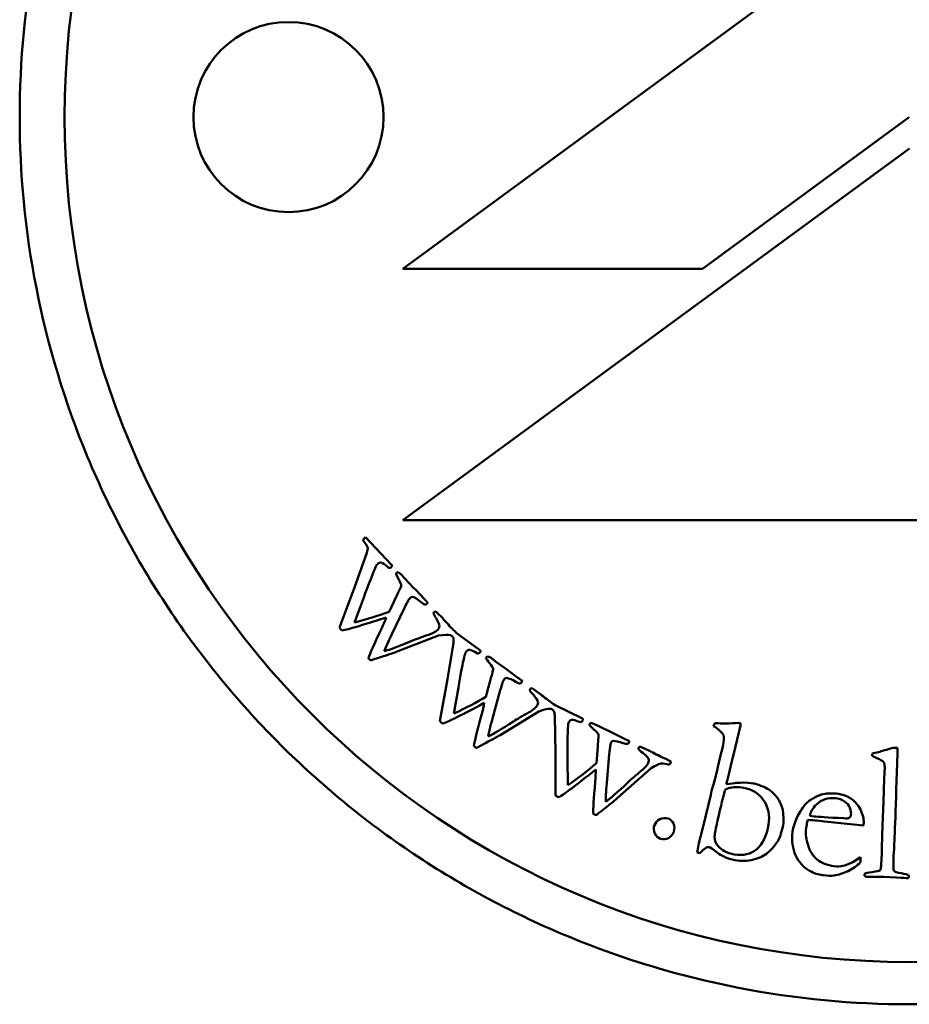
# Model space of a CAD drawing. Header units: millimetres. Extents: x 735 to 5438, y 1434 to 3246.
# Tile 3 of 9: x 3115 to 3136, y 1653 to 1676. Entities that reach past the tile are written whole.
import ezdxf

# ---------------------------------------------------------------- set-up
doc = ezdxf.new("R2010")
doc.units = ezdxf.units.MM
doc.layers.add('Visibile (ISO)', color=7, linetype='Continuous', lineweight=50)

msp = doc.modelspace()

# ---------------------------------------------------------------- linework, layer by layer
at = {"layer": 'Visibile (ISO)'}
for p, q in [((3135.903, 1679.226), (3123.903, 1670.426)), ((3131, 1670.426), (3135.898, 1674.018)), ((3135.903, 1673.274), (3123.903, 1664.474)), ((3123.903, 1670.426), (3131, 1670.426)), ((3123.903, 1664.474), (3147.904, 1664.474)), ((3123.632, 1663.43), (3123.023, 1664.074)), ((3123.055, 1663.706), (3122.764, 1662.88)), ((3123.756, 1663.229), (3123.746, 1663.216)), ((3123.955, 1663.095), (3123.865, 1663.193)), ((3124.153, 1662.886), (3123.955, 1663.095)), ((3122.764, 1662.88), (3122.405, 1661.936)), ((3124.214, 1662.826), (3124.153, 1662.886)), ((3122.764, 1662.059), (3122.979, 1662.644)), ((3123.751, 1662.665), (3123.582, 1662.311)), ((3124.407, 1662.616), (3124.214, 1662.826)), ((3123.644, 1661.778), (3123.945, 1662.405)), ((3124.444, 1662.471), (3124.501, 1662.518)), ((3124.476, 1662.548), (3124.449, 1662.576)), ((3124.719, 1662.288), (3124.696, 1662.313)), ((3124.85, 1662.155), (3124.719, 1662.288)), ((3123.75, 1661.359), (3124.753, 1661.744)), ((3125.171, 1661.813), (3125.159, 1661.825)), ((3125.723, 1661.408), (3125.171, 1661.813)), ((3125.105, 1661.576), (3124.967, 1660.712)), ((3125.88, 1661.232), (3125.873, 1661.218)), ((3126.1, 1661.136), (3125.994, 1661.216)), ((3126.333, 1660.966), (3126.1, 1661.136)), ((3126.403, 1660.918), (3126.333, 1660.966)), ((3126.631, 1660.745), (3126.403, 1660.918)), ((3124.967, 1660.712), (3124.782, 1659.718)), ((3125.114, 1659.904), (3125.22, 1660.517)), ((3125.976, 1660.676), (3125.874, 1660.298)), ((3126.71, 1660.69), (3126.679, 1660.713)), ((3126.693, 1660.61), (3126.74, 1660.665)), ((3126.996, 1660.479), (3126.969, 1660.499)), ((3126.03, 1659.785), (3126.214, 1660.455)), ((3127.149, 1660.37), (3126.996, 1660.479)), ((3127.526, 1660.092), (3127.512, 1660.102)), ((3128.141, 1659.792), (3127.526, 1660.092)), ((3126.209, 1659.391), (3127.127, 1659.949)), ((3127.504, 1659.847), (3127.522, 1658.972)), ((3128.328, 1659.647), (3128.323, 1659.632)), ((3128.561, 1659.592), (3128.443, 1659.652)), ((3128.82, 1659.466), (3128.561, 1659.592)), ((3131.263, 1659.615), (3131.261, 1659.605)), ((3131.742, 1658.952), (3131.903, 1659.618)), ((3128.898, 1659.431), (3128.82, 1659.466)), ((3129.153, 1659.302), (3128.898, 1659.431)), ((3128.521, 1659.117), (3128.488, 1658.727)), ((3129.241, 1659.263), (3129.206, 1659.28)), ((3129.239, 1659.18), (3129.275, 1659.243)), ((3129.56, 1659.105), (3129.53, 1659.12)), ((3129.73, 1659.026), (3129.56, 1659.105)), ((3127.522, 1658.972), (3127.518, 1657.961)), ((3128.734, 1658.25), (3128.794, 1658.942)), ((3131.43, 1658.909), (3131.398, 1658.775)), ((3131.688, 1658.738), (3131.742, 1658.952)), ((3135.02, 1658.949), (3135.019, 1658.898)), ((3135.62, 1659.087), (3135.511, 1659.091)), ((3135.616, 1658.96), (3135.62, 1659.087)), ((3127.811, 1658.203), (3127.806, 1658.826)), ((3130.238, 1658.777), (3130.135, 1658.827)), ((3131.633, 1658.5), (3131.688, 1658.738)), ((3128.98, 1657.894), (3129.784, 1658.607)), ((3131.331, 1658.5), (3131.284, 1658.303)), ((3131.353, 1658.58), (3131.331, 1658.5)), ((3131.582, 1658.309), (3131.633, 1658.5)), ((3135.315, 1658.629), (3135.301, 1658.359)), ((3131.284, 1658.303), (3131.218, 1658.073)), ((3131.77, 1658.256), (3131.568, 1658.229)), ((3135.301, 1658.359), (3135.287, 1657.808)), ((3131.2, 1657.979), (3131.077, 1657.49)), ((3131.218, 1658.073), (3131.2, 1657.979)), ((3135.287, 1657.808), (3135.263, 1657.261)), ((3131.077, 1657.49), (3131.039, 1657.32)), ((3133.648, 1657.466), (3133.542, 1657.478)), ((3131.039, 1657.32), (3130.953, 1656.986)), ((3133.45, 1657.136), (3133.465, 1657.246)), ((3133.465, 1657.246), (3133.468, 1657.269)), ((3133.468, 1657.269), (3133.468, 1657.293)), ((3133.717, 1657.366), (3133.89, 1657.346)), ((3133.89, 1657.346), (3134.812, 1657.248)), ((3134.812, 1657.248), (3134.816, 1657.279)), ((3135.263, 1657.261), (3135.25, 1656.729)), ((3130.874, 1656.615), (3130.939, 1656.596)), ((3134.741, 1656.5), (3134.558, 1656.385)), ((3134.744, 1656.408), (3134.741, 1656.5)), ((3134.906, 1656.032), (3135.294, 1656.039)), ((3135.294, 1656.039), (3135.595, 1656.019))]:
    msp.add_line(p, q, dxfattribs=at)
for centre, radius in [((3135.898, 1674.018), 20), ((3121.198, 1674.018), 2.25)]:
    msp.add_circle(centre, radius, dxfattribs=at)
msp.add_arc((3134.488, 1656.438), 0.257, 345.2569, 353.3762, dxfattribs=at)
for points, knots in [([(3156.962, 1674.018), (3156.962, 1672.697), (3156.835, 1671.331), (3156.3, 1668.615), (3155.893, 1667.265), (3154.815, 1664.675), (3154.144, 1663.434), (3152.594, 1661.14), (3151.715, 1660.087), (3149.843, 1658.224), (3148.786, 1657.351), (3146.487, 1655.812), (3145.243, 1655.146), (3142.651, 1654.077), (3141.3, 1653.674), (3138.583, 1653.144), (3137.218, 1653.018), (3134.578, 1653.018), (3133.213, 1653.144), (3130.496, 1653.674), (3129.145, 1654.077), (3126.553, 1655.146), (3125.309, 1655.812), (3123.01, 1657.351), (3121.953, 1658.224), (3120.081, 1660.087), (3119.202, 1661.14), (3117.652, 1663.434), (3116.981, 1664.675), (3115.903, 1667.265), (3115.496, 1668.615), (3114.961, 1671.331), (3114.834, 1672.697), (3114.834, 1675.339), (3114.961, 1676.705), (3115.496, 1679.421), (3115.903, 1680.772), (3116.981, 1683.361), (3117.652, 1684.602), (3119.202, 1686.896), (3120.081, 1687.949), (3121.953, 1689.812), (3123.01, 1690.686), (3125.309, 1692.224), (3126.553, 1692.89), (3129.145, 1693.959), (3130.496, 1694.363), (3133.213, 1694.892), (3134.578, 1695.018), (3137.218, 1695.018), (3138.583, 1694.892), (3141.3, 1694.363), (3142.651, 1693.959), (3145.243, 1692.89), (3146.487, 1692.224), (3148.786, 1690.686), (3149.843, 1689.812), (3151.715, 1687.949), (3152.594, 1686.896), (3154.144, 1684.602), (3154.815, 1683.361), (3155.893, 1680.772), (3156.3, 1679.421), (3156.835, 1676.705), (3156.962, 1675.339), (3156.962, 1674.018)], [0, 0, 0, 0, 0.396265, 0.396265, 0.79253, 0.79253, 1.188794, 1.188794, 1.585059, 1.585059, 1.981049, 1.981049, 2.377039, 2.377039, 2.773029, 2.773029, 3.169019, 3.169019, 3.565009, 3.565009, 3.960999, 3.960999, 4.356989, 4.356989, 4.752979, 4.752979, 5.149244, 5.149244, 5.545509, 5.545509, 5.941774, 5.941774, 6.338039, 6.338039, 6.734303, 6.734303, 7.130568, 7.130568, 7.526833, 7.526833, 7.923098, 7.923098, 8.319088, 8.319088, 8.715078, 8.715078, 9.111068, 9.111068, 9.507058, 9.507058, 9.903048, 9.903048, 10.299038, 10.299038, 10.695028, 10.695028, 11.091018, 11.091018, 11.487283, 11.487283, 11.883548, 11.883548, 12.279812, 12.279812, 12.676077, 12.676077, 12.676077, 12.676077]), ([(3123.315, 1663.447), (3123.339, 1663.47), (3123.366, 1663.479), (3123.43, 1663.467), (3123.486, 1663.427), (3123.566, 1663.353)], [-0.06735249, -0.06735249, -0.06735249, -0.06735249, -0.03367624, -0.03367624, 0, 0, 0, 0]), ([(3123.636, 1663.373), (3123.645, 1663.382), (3123.65, 1663.39), (3123.65, 1663.407), (3123.644, 1663.418), (3123.632, 1663.43)], [-0.004223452, -0.004223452, -0.004223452, -0.004223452, -0.002111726, -0.002111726, 0, 0, 0, 0]), ([(3123.746, 1663.216), (3123.748, 1663.197), (3123.769, 1663.149), (3123.847, 1662.999), (3123.867, 1662.953), (3123.869, 1662.919), (3123.853, 1662.878), (3123.789, 1662.75), (3123.765, 1662.7), (3123.751, 1662.665)], [-0.1623329, -0.1623329, -0.1623329, -0.1623329, -0.1217497, -0.1217497, -0.0811665, -0.0811665, -0.0405832, -0.0405832, 0, 0, 0, 0]), ([(3124.695, 1662.155), (3124.745, 1662.07), (3124.77, 1662.01), (3124.772, 1661.938), (3124.759, 1661.907), (3124.733, 1661.882)], [-0.0184903, -0.0184903, -0.0184903, -0.0184903, -0.00924515, -0.00924515, 0, 0, 0, 0]), ([(3125.045, 1661.938), (3125.004, 1661.981), (3124.963, 1662.026), (3124.88, 1662.121), (3124.856, 1662.148), (3124.85, 1662.155)], [-0.0257309, -0.0257309, -0.0257309, -0.0257309, -0.01286545, -0.01286545, 0, 0, 0, 0]), ([(3124.753, 1661.744), (3124.886, 1661.767), (3124.977, 1661.772), (3125.039, 1661.755), (3125.053, 1661.75), (3125.068, 1661.743)], [-0.0366355, -0.0366355, -0.0366355, -0.0366355, -0.00805952, -0.00805952, 0, 0, 0, 0]), ([(3123.115, 1661.182), (3123.125, 1661.171), (3123.136, 1661.166), (3123.16, 1661.163), (3123.179, 1661.167), (3123.23, 1661.186), (3123.263, 1661.198), (3123.305, 1661.212)], [-0.100804, -0.100804, -0.100804, -0.100804, -0.0672027, -0.0672027, -0.0336013, -0.0336013, 0, 0, 0, 0]), ([(3125.407, 1661.368), (3125.427, 1661.395), (3125.452, 1661.408), (3125.517, 1661.408), (3125.579, 1661.379), (3125.671, 1661.32)], [-0.06735249, -0.06735249, -0.06735249, -0.06735249, -0.03367624, -0.03367624, 0, 0, 0, 0]), ([(3125.737, 1661.353), (3125.744, 1661.362), (3125.747, 1661.372), (3125.744, 1661.388), (3125.737, 1661.398), (3125.723, 1661.408)], [-0.004223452, -0.004223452, -0.004223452, -0.004223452, -0.002111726, -0.002111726, 0, 0, 0, 0]), ([(3125.873, 1661.218), (3125.879, 1661.199), (3125.907, 1661.156), (3126.011, 1661.022), (3126.039, 1660.98), (3126.047, 1660.947), (3126.039, 1660.904), (3125.998, 1660.766), (3125.984, 1660.713), (3125.976, 1660.676)], [-0.1623329, -0.1623329, -0.1623329, -0.1623329, -0.1217497, -0.1217497, -0.0811665, -0.0811665, -0.0405832, -0.0405832, 0, 0, 0, 0]), ([(3126.997, 1660.343), (3127.061, 1660.269), (3127.096, 1660.214), (3127.111, 1660.143), (3127.104, 1660.111), (3127.082, 1660.081)], [-0.0184903, -0.0184903, -0.0184903, -0.0184903, -0.00924515, -0.00924515, 0, 0, 0, 0]), ([(3127.379, 1660.193), (3127.332, 1660.227), (3127.283, 1660.264), (3127.184, 1660.343), (3127.156, 1660.365), (3127.149, 1660.37)], [-0.0257309, -0.0257309, -0.0257309, -0.0257309, -0.01286545, -0.01286545, 0, 0, 0, 0]), ([(3127.127, 1659.949), (3127.254, 1659.996), (3127.342, 1660.017), (3127.407, 1660.011), (3127.421, 1660.009), (3127.437, 1660.005)], [-0.0366355, -0.0366355, -0.0366355, -0.0366355, -0.00805952, -0.00805952, 0, 0, 0, 0]), ([(3127.838, 1659.696), (3127.852, 1659.726), (3127.875, 1659.744), (3127.939, 1659.755), (3128.005, 1659.738), (3128.106, 1659.696)], [-0.06735249, -0.06735249, -0.06735249, -0.06735249, -0.03367624, -0.03367624, 0, 0, 0, 0]), ([(3128.165, 1659.74), (3128.17, 1659.751), (3128.171, 1659.76), (3128.166, 1659.777), (3128.157, 1659.784), (3128.141, 1659.792)], [-0.004223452, -0.004223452, -0.004223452, -0.004223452, -0.002111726, -0.002111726, 0, 0, 0, 0]), ([(3128.323, 1659.632), (3128.332, 1659.614), (3128.368, 1659.577), (3128.494, 1659.464), (3128.529, 1659.428), (3128.542, 1659.396), (3128.542, 1659.353), (3128.527, 1659.21), (3128.523, 1659.155), (3128.521, 1659.117)], [-0.1623329, -0.1623329, -0.1623329, -0.1623329, -0.1217497, -0.1217497, -0.0811665, -0.0811665, -0.0405832, -0.0405832, 0, 0, 0, 0]), ([(3125.616, 1659.103), (3125.627, 1659.095), (3125.639, 1659.091), (3125.664, 1659.093), (3125.681, 1659.1), (3125.728, 1659.128), (3125.759, 1659.146), (3125.798, 1659.167)], [-0.100804, -0.100804, -0.100804, -0.100804, -0.0672027, -0.0672027, -0.0336013, -0.0336013, 0, 0, 0, 0]), ([(3129.585, 1658.972), (3129.661, 1658.91), (3129.706, 1658.863), (3129.733, 1658.796), (3129.732, 1658.762), (3129.716, 1658.73)], [-0.0184903, -0.0184903, -0.0184903, -0.0184903, -0.00924515, -0.00924515, 0, 0, 0, 0]), ([(3129.988, 1658.892), (3129.935, 1658.918), (3129.881, 1658.946), (3129.769, 1659.006), (3129.737, 1659.022), (3129.73, 1659.026)], [-0.0257309, -0.0257309, -0.0257309, -0.0257309, -0.01286545, -0.01286545, 0, 0, 0, 0]), ([(3129.784, 1658.607), (3129.9, 1658.676), (3129.983, 1658.713), (3130.084, 1658.722), (3130.144, 1658.712), (3130.215, 1658.687)], [-0.03009164, -0.03009164, -0.03009164, -0.03009164, -0.01504582, -0.01504582, 0, 0, 0, 0]), ([(3130.247, 1658.735), (3130.251, 1658.745), (3130.253, 1658.752), (3130.251, 1658.763), (3130.246, 1658.77), (3130.238, 1658.777)], [-0.008981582, -0.008981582, -0.008981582, -0.008981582, -0.004490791, -0.004490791, 0, 0, 0, 0]), ([(3135.188, 1658.82), (3135.243, 1658.794), (3135.278, 1658.769), (3135.309, 1658.721), (3135.316, 1658.682), (3135.315, 1658.629)], [-0.04895049, -0.04895049, -0.04895049, -0.04895049, -0.02447524, -0.02447524, 0, 0, 0, 0]), ([(3131.414, 1657.612), (3131.485, 1657.908), (3131.527, 1658.068), (3131.553, 1658.113), (3131.592, 1658.131), (3131.657, 1658.144)], [-0.08958665, -0.08958665, -0.08958665, -0.08958665, -0.04479332, -0.04479332, 0, 0, 0, 0]), ([(3132.035, 1658.128), (3132.232, 1658.08), (3132.381, 1657.968), (3132.581, 1657.615), (3132.603, 1657.411), (3132.547, 1657.179)], [-0.1512564, -0.1512564, -0.1512564, -0.1512564, -0.0756282, -0.0756282, 0, 0, 0, 0]), ([(3132.9, 1657.612), (3132.885, 1657.698), (3132.85, 1657.784), (3132.74, 1657.958), (3132.679, 1658.026), (3132.613, 1658.074)], [-0.04424068, -0.04424068, -0.04424068, -0.04424068, -0.02212034, -0.02212034, 0, 0, 0, 0]), ([(3134.147, 1657.897), (3134.231, 1657.887), (3134.303, 1657.862), (3134.423, 1657.782), (3134.465, 1657.73), (3134.513, 1657.603), (3134.522, 1657.547), (3134.517, 1657.499)], [-0.03888534, -0.03888534, -0.03888534, -0.03888534, -0.02592356, -0.02592356, -0.01296178, -0.01296178, 0, 0, 0, 0]), ([(3134.816, 1657.279), (3134.826, 1657.37), (3134.808, 1657.473), (3134.712, 1657.704), (3134.631, 1657.803), (3134.517, 1657.886)], [-0.09692231, -0.09692231, -0.09692231, -0.09692231, -0.04846115, -0.04846115, 0, 0, 0, 0]), ([(3128.448, 1657.505), (3128.461, 1657.499), (3128.473, 1657.498), (3128.497, 1657.503), (3128.513, 1657.514), (3128.554, 1657.55), (3128.581, 1657.573), (3128.615, 1657.6)], [-0.100804, -0.100804, -0.100804, -0.100804, -0.0672027, -0.0672027, -0.0336013, -0.0336013, 0, 0, 0, 0]), ([(3133.379, 1657.675), (3133.298, 1657.564), (3133.239, 1657.457), (3133.165, 1657.253), (3133.143, 1657.168), (3133.135, 1657.101)], [-0.1276071, -0.1276071, -0.1276071, -0.1276071, -0.0638036, -0.0638036, 0, 0, 0, 0]), ([(3129.864, 1657.256), (3129.842, 1657.191), (3129.845, 1657.127), (3129.902, 1657.001), (3129.947, 1656.958), (3130.01, 1656.937)], [-0.03255729, -0.03255729, -0.03255729, -0.03255729, -0.01627864, -0.01627864, 0, 0, 0, 0]), ([(3130.183, 1657.416), (3130.121, 1657.437), (3130.058, 1657.432), (3129.929, 1657.368), (3129.886, 1657.32), (3129.864, 1657.256)], [-0.03189277, -0.03189277, -0.03189277, -0.03189277, -0.01594639, -0.01594639, 0, 0, 0, 0]), ([(3130.319, 1657.102), (3130.343, 1657.171), (3130.341, 1657.235), (3130.287, 1657.355), (3130.244, 1657.395), (3130.183, 1657.416)], [-0.03442461, -0.03442461, -0.03442461, -0.03442461, -0.0172123, -0.0172123, 0, 0, 0, 0]), ([(3130.01, 1656.937), (3130.072, 1656.916), (3130.133, 1656.921), (3130.254, 1656.983), (3130.296, 1657.033), (3130.319, 1657.102)], [-0.03934134, -0.03934134, -0.03934134, -0.03934134, -0.01967067, -0.01967067, 0, 0, 0, 0]), ([(3132.547, 1657.179), (3132.486, 1656.926), (3132.381, 1656.75), (3132.082, 1656.552), (3131.893, 1656.529), (3131.666, 1656.584)], [-0.1218962, -0.1218962, -0.1218962, -0.1218962, -0.0609481, -0.0609481, 0, 0, 0, 0]), ([(3133.135, 1657.101), (3133.11, 1656.89), (3133.134, 1656.704), (3133.279, 1656.386), (3133.389, 1656.264), (3133.538, 1656.179)], [-0.07035639, -0.07035639, -0.07035639, -0.07035639, -0.03517819, -0.03517819, 0, 0, 0, 0]), ([(3134.113, 1656.285), (3133.95, 1656.309), (3133.818, 1656.363), (3133.616, 1656.529), (3133.543, 1656.641), (3133.456, 1656.925), (3133.439, 1657.043), (3133.45, 1657.136)], [-0.1066699, -0.1066699, -0.1066699, -0.1066699, -0.0711133, -0.0711133, -0.0355566, -0.0355566, 0, 0, 0, 0]), ([(3131.714, 1656.442), (3131.863, 1656.406), (3132.01, 1656.403), (3132.302, 1656.463), (3132.422, 1656.512), (3132.61, 1656.65), (3132.701, 1656.753), (3132.79, 1656.89)], [-0.08048871, -0.08048871, -0.08048871, -0.08048871, -0.05365914, -0.05365914, -0.02682957, -0.02682957, 0, 0, 0, 0]), ([(3131.161, 1656.738), (3131.176, 1656.734), (3131.238, 1656.692), (3131.455, 1656.531), (3131.578, 1656.474), (3131.714, 1656.442)], [-0.05073493, -0.05073493, -0.05073493, -0.05073493, -0.02536747, -0.02536747, 0, 0, 0, 0]), ([(3134.111, 1656.066), (3134.223, 1656.084), (3134.335, 1656.12), (3134.562, 1656.226), (3134.658, 1656.293), (3134.737, 1656.373)], [-0.128634, -0.128634, -0.128634, -0.128634, -0.064317, -0.064317, -0.0000002, -0.0000002, -0.0000002, -0.0000002]), ([(3134.558, 1656.385), (3134.457, 1656.334), (3134.379, 1656.304), (3134.272, 1656.283), (3134.201, 1656.28), (3134.113, 1656.285)], [-0.1198746, -0.1198746, -0.1198746, -0.1198746, -0.0599373, -0.0599373, 0, 0, 0, 0]), ([(3135.225, 1656.262), (3135.22, 1656.222), (3135.211, 1656.197), (3135.181, 1656.175), (3135.123, 1656.162), (3134.921, 1656.134), (3134.865, 1656.123), (3134.844, 1656.11), (3134.838, 1656.098), (3134.838, 1656.081)], [-0.3597269, -0.3597269, -0.3597269, -0.3597269, -0.2697952, -0.2697952, -0.1798634, -0.1798634, -0.0899317, -0.0899317, 0, 0, 0, 0]), ([(3135.869, 1656.081), (3135.852, 1656.092), (3135.797, 1656.104), (3135.609, 1656.133), (3135.553, 1656.154), (3135.535, 1656.182)], [-0.02356078, -0.02356078, -0.02356078, -0.02356078, -0.01178039, -0.01178039, 0, 0, 0, 0]), ([(3135.836, 1656.004), (3135.855, 1656.003), (3135.868, 1656.006), (3135.882, 1656.02), (3135.886, 1656.032), (3135.887, 1656.049)], [-0.007152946, -0.007152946, -0.007152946, -0.007152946, -0.003576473, -0.003576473, 0, 0, 0, 0])]:
    msp.add_open_spline(points, degree=3, knots=knots, dxfattribs=at)
for points in [[(3122.997, 1664.052), (3122.987, 1664.043), (3122.975, 1664.03), (3122.959, 1664.013)], [(3122.959, 1664.013), (3122.97, 1663.997), (3122.987, 1663.973), (3123.009, 1663.942)], [(3123.023, 1664.074), (3123.011, 1664.064), (3123.002, 1664.057), (3122.997, 1664.052)], [(3123.009, 1663.942), (3123.046, 1663.886), (3123.067, 1663.843), (3123.074, 1663.813)], [(3123.074, 1663.813), (3123.076, 1663.794), (3123.069, 1663.758), (3123.055, 1663.706)], [(3123.213, 1663.253), (3123.252, 1663.345), (3123.276, 1663.399), (3123.286, 1663.413)], [(3123.286, 1663.413), (3123.294, 1663.425), (3123.303, 1663.437), (3123.315, 1663.447)], [(3123.566, 1663.353), (3123.591, 1663.346), (3123.615, 1663.353), (3123.636, 1663.373)], [(3122.979, 1662.644), (3123.084, 1662.928), (3123.162, 1663.131), (3123.213, 1663.253)], [(3123.795, 1663.248), (3123.776, 1663.242), (3123.763, 1663.236), (3123.756, 1663.229)], [(3123.865, 1663.193), (3123.851, 1663.208), (3123.827, 1663.226), (3123.795, 1663.248)], [(3124.014, 1662.539), (3124.037, 1662.587), (3124.062, 1662.624), (3124.087, 1662.647)], [(3124.087, 1662.647), (3124.097, 1662.657), (3124.115, 1662.662), (3124.14, 1662.663)], [(3124.14, 1662.663), (3124.197, 1662.643), (3124.265, 1662.6), (3124.343, 1662.533)], [(3124.449, 1662.576), (3124.437, 1662.586), (3124.423, 1662.599), (3124.407, 1662.616)], [(3123.945, 1662.405), (3123.985, 1662.478), (3124.008, 1662.523), (3124.014, 1662.539)], [(3124.343, 1662.533), (3124.385, 1662.499), (3124.419, 1662.478), (3124.444, 1662.471)], [(3124.501, 1662.518), (3124.49, 1662.531), (3124.482, 1662.541), (3124.476, 1662.548)], [(3122.471, 1661.866), (3122.612, 1661.891), (3122.96, 1661.994), (3123.515, 1662.175)], [(3123.582, 1662.311), (3123.345, 1662.219), (3123.072, 1662.135), (3122.764, 1662.059)], [(3123.515, 1662.175), (3123.487, 1662.098), (3123.449, 1662.01), (3123.402, 1661.909)], [(3124.646, 1662.301), (3124.64, 1662.295), (3124.634, 1662.285), (3124.63, 1662.272)], [(3124.63, 1662.272), (3124.643, 1662.244), (3124.665, 1662.204), (3124.695, 1662.155)], [(3124.696, 1662.313), (3124.671, 1662.313), (3124.655, 1662.309), (3124.646, 1662.301)], [(3122.405, 1661.936), (3122.416, 1661.918), (3122.426, 1661.906), (3122.433, 1661.898)], [(3122.433, 1661.898), (3122.44, 1661.891), (3122.453, 1661.88), (3122.471, 1661.866)], [(3123.402, 1661.909), (3123.227, 1661.54), (3123.124, 1661.311), (3123.092, 1661.221)], [(3125.159, 1661.825), (3125.115, 1661.867), (3125.077, 1661.905), (3125.045, 1661.938)], [(3123.467, 1661.377), (3123.495, 1661.458), (3123.554, 1661.592), (3123.644, 1661.778)], [(3124.511, 1661.764), (3124.356, 1661.712), (3124.224, 1661.663), (3124.116, 1661.618)], [(3124.733, 1661.882), (3124.684, 1661.835), (3124.61, 1661.796), (3124.511, 1661.764)], [(3125.068, 1661.743), (3125.086, 1661.721), (3125.098, 1661.701), (3125.105, 1661.685)], [(3125.105, 1661.685), (3125.11, 1661.666), (3125.111, 1661.63), (3125.105, 1661.576)], [(3124.116, 1661.618), (3123.813, 1661.492), (3123.597, 1661.411), (3123.467, 1661.377)], [(3123.092, 1661.221), (3123.099, 1661.203), (3123.107, 1661.19), (3123.115, 1661.182)], [(3123.305, 1661.212), (3123.509, 1661.274), (3123.657, 1661.323), (3123.75, 1661.359)], [(3125.341, 1661.159), (3125.363, 1661.256), (3125.378, 1661.313), (3125.385, 1661.329)], [(3125.385, 1661.329), (3125.391, 1661.343), (3125.398, 1661.355), (3125.407, 1661.368)], [(3125.671, 1661.32), (3125.698, 1661.318), (3125.72, 1661.329), (3125.737, 1661.353)], [(3125.915, 1661.258), (3125.898, 1661.249), (3125.886, 1661.24), (3125.88, 1661.232)], [(3125.994, 1661.216), (3125.977, 1661.228), (3125.951, 1661.242), (3125.915, 1661.258)], [(3125.22, 1660.517), (3125.273, 1660.815), (3125.313, 1661.029), (3125.341, 1661.159)], [(3126.31, 1660.719), (3126.318, 1660.73), (3126.335, 1660.738), (3126.36, 1660.744)], [(3126.36, 1660.744), (3126.42, 1660.734), (3126.494, 1660.704), (3126.582, 1660.652)], [(3126.679, 1660.713), (3126.665, 1660.721), (3126.649, 1660.732), (3126.631, 1660.745)], [(3126.214, 1660.455), (3126.24, 1660.535), (3126.254, 1660.583), (3126.258, 1660.599)], [(3126.258, 1660.599), (3126.272, 1660.651), (3126.289, 1660.691), (3126.31, 1660.719)], [(3126.582, 1660.652), (3126.63, 1660.626), (3126.667, 1660.612), (3126.693, 1660.61)], [(3126.74, 1660.665), (3126.727, 1660.677), (3126.717, 1660.685), (3126.71, 1660.69)], [(3126.969, 1660.499), (3126.945, 1660.495), (3126.929, 1660.488), (3126.922, 1660.478)], [(3125.874, 1660.298), (3125.657, 1660.165), (3125.403, 1660.033), (3125.114, 1659.904)], [(3126.922, 1660.478), (3126.917, 1660.471), (3126.913, 1660.461), (3126.912, 1660.447)], [(3126.912, 1660.447), (3126.93, 1660.421), (3126.958, 1660.386), (3126.997, 1660.343)], [(3124.86, 1659.662), (3124.994, 1659.711), (3125.318, 1659.874), (3125.832, 1660.152)], [(3125.832, 1660.152), (3125.818, 1660.071), (3125.797, 1659.978), (3125.768, 1659.87)], [(3127.082, 1660.081), (3127.043, 1660.027), (3126.977, 1659.975), (3126.885, 1659.926)], [(3127.512, 1660.102), (3127.461, 1660.135), (3127.417, 1660.165), (3127.379, 1660.193)], [(3125.768, 1659.87), (3125.662, 1659.476), (3125.602, 1659.232), (3125.587, 1659.137)], [(3126.885, 1659.926), (3126.742, 1659.846), (3126.621, 1659.775), (3126.523, 1659.711)], [(3127.437, 1660.005), (3127.459, 1659.986), (3127.474, 1659.969), (3127.484, 1659.954)], [(3127.484, 1659.954), (3127.492, 1659.937), (3127.499, 1659.901), (3127.504, 1659.847)], [(3124.782, 1659.718), (3124.797, 1659.703), (3124.808, 1659.693), (3124.817, 1659.686)], [(3124.817, 1659.686), (3124.825, 1659.68), (3124.839, 1659.672), (3124.86, 1659.662)], [(3125.928, 1659.358), (3125.94, 1659.443), (3125.975, 1659.585), (3126.03, 1659.785)], [(3126.523, 1659.711), (3126.247, 1659.533), (3126.049, 1659.415), (3125.928, 1659.358)], [(3127.81, 1659.479), (3127.815, 1659.579), (3127.819, 1659.637), (3127.823, 1659.654)], [(3127.823, 1659.654), (3127.826, 1659.668), (3127.831, 1659.682), (3127.838, 1659.696)], [(3128.106, 1659.696), (3128.133, 1659.699), (3128.152, 1659.714), (3128.165, 1659.74)], [(3128.357, 1659.679), (3128.342, 1659.667), (3128.332, 1659.656), (3128.328, 1659.647)], [(3128.443, 1659.652), (3128.424, 1659.661), (3128.395, 1659.67), (3128.357, 1659.679)], [(3131.261, 1659.605), (3131.394, 1659.523), (3131.475, 1659.444), (3131.504, 1659.37)], [(3131.296, 1659.674), (3131.278, 1659.65), (3131.267, 1659.63), (3131.263, 1659.615)], [(3131.853, 1659.678), (3131.654, 1659.664), (3131.468, 1659.662), (3131.296, 1659.674)], [(3131.902, 1659.669), (3131.88, 1659.675), (3131.864, 1659.678), (3131.853, 1659.678)], [(3131.903, 1659.618), (3131.905, 1659.627), (3131.905, 1659.644), (3131.902, 1659.669)], [(3125.798, 1659.167), (3125.987, 1659.264), (3126.124, 1659.339), (3126.209, 1659.391)], [(3127.806, 1658.826), (3127.805, 1659.129), (3127.806, 1659.346), (3127.81, 1659.479)], [(3131.504, 1659.37), (3131.521, 1659.323), (3131.496, 1659.169), (3131.43, 1658.909)], [(3125.587, 1659.137), (3125.596, 1659.122), (3125.606, 1659.11), (3125.616, 1659.103)], [(3128.812, 1659.092), (3128.817, 1659.146), (3128.827, 1659.188), (3128.842, 1659.219)], [(3128.842, 1659.219), (3128.848, 1659.232), (3128.863, 1659.243), (3128.887, 1659.252)], [(3128.887, 1659.252), (3128.947, 1659.254), (3129.026, 1659.237), (3129.122, 1659.202)], [(3129.122, 1659.202), (3129.173, 1659.185), (3129.212, 1659.177), (3129.239, 1659.18)], [(3129.206, 1659.28), (3129.191, 1659.285), (3129.174, 1659.292), (3129.153, 1659.302)], [(3129.275, 1659.243), (3129.26, 1659.252), (3129.249, 1659.259), (3129.241, 1659.263)], [(3129.53, 1659.12), (3129.507, 1659.112), (3129.492, 1659.102), (3129.487, 1659.092)], [(3128.794, 1658.942), (3128.806, 1659.025), (3128.812, 1659.075), (3128.812, 1659.092)], [(3129.487, 1659.092), (3129.483, 1659.084), (3129.482, 1659.073), (3129.483, 1659.059)], [(3129.483, 1659.059), (3129.505, 1659.037), (3129.539, 1659.008), (3129.585, 1658.972)], [(3130.135, 1658.827), (3130.079, 1658.85), (3130.03, 1658.872), (3129.988, 1658.892)], [(3135.019, 1658.898), (3135.05, 1658.881), (3135.106, 1658.855), (3135.188, 1658.82)], [(3135.165, 1658.989), (3135.112, 1658.975), (3135.064, 1658.962), (3135.02, 1658.949)], [(3135.511, 1659.091), (3135.359, 1659.045), (3135.243, 1659.011), (3135.165, 1658.989)], [(3135.537, 1656.699), (3135.551, 1656.943), (3135.578, 1657.697), (3135.616, 1658.96)], [(3128.488, 1658.727), (3128.298, 1658.557), (3128.073, 1658.382), (3127.811, 1658.203)], [(3129.716, 1658.73), (3129.687, 1658.669), (3129.631, 1658.606), (3129.55, 1658.542)], [(3130.215, 1658.687), (3130.229, 1658.704), (3130.239, 1658.72), (3130.247, 1658.735)], [(3131.398, 1658.775), (3131.372, 1658.662), (3131.358, 1658.597), (3131.353, 1658.58)], [(3127.604, 1657.919), (3127.728, 1657.992), (3128.017, 1658.211), (3128.473, 1658.575)], [(3128.473, 1658.575), (3128.474, 1658.494), (3128.47, 1658.398), (3128.46, 1658.287)], [(3129.55, 1658.542), (3129.423, 1658.438), (3129.317, 1658.346), (3129.232, 1658.266)], [(3128.46, 1658.287), (3128.427, 1657.88), (3128.411, 1657.629), (3128.413, 1657.534)], [(3128.709, 1657.812), (3128.706, 1657.898), (3128.715, 1658.044), (3128.734, 1658.25)], [(3129.232, 1658.266), (3128.992, 1658.041), (3128.818, 1657.89), (3128.709, 1657.812)], [(3131.568, 1658.229), (3131.575, 1658.274), (3131.58, 1658.301), (3131.582, 1658.309)], [(3131.657, 1658.144), (3131.764, 1658.168), (3131.89, 1658.162), (3132.035, 1658.128)], [(3131.975, 1658.268), (3131.858, 1658.26), (3131.789, 1658.256), (3131.77, 1658.256)], [(3132.226, 1658.242), (3132.204, 1658.247), (3132.12, 1658.256), (3131.975, 1658.268)], [(3132.613, 1658.074), (3132.505, 1658.15), (3132.376, 1658.206), (3132.226, 1658.242)], [(3127.518, 1657.961), (3127.535, 1657.949), (3127.548, 1657.941), (3127.557, 1657.936)], [(3127.557, 1657.936), (3127.567, 1657.932), (3127.582, 1657.926), (3127.604, 1657.919)], [(3133.822, 1657.982), (3133.75, 1657.96), (3133.664, 1657.919), (3133.565, 1657.857)], [(3134.175, 1658.004), (3134.044, 1658.019), (3133.927, 1658.011), (3133.822, 1657.982)], [(3134.517, 1657.886), (3134.432, 1657.948), (3134.318, 1657.987), (3134.175, 1658.004)], [(3128.615, 1657.6), (3128.784, 1657.73), (3128.906, 1657.828), (3128.98, 1657.894)], [(3133.565, 1657.857), (3133.493, 1657.811), (3133.431, 1657.75), (3133.379, 1657.675)], [(3133.542, 1657.478), (3133.552, 1657.566), (3133.604, 1657.655), (3133.698, 1657.747)], [(3133.698, 1657.747), (3133.82, 1657.868), (3133.97, 1657.917), (3134.147, 1657.897)], [(3128.413, 1657.534), (3128.426, 1657.52), (3128.437, 1657.51), (3128.448, 1657.505)], [(3131.288, 1656.988), (3131.287, 1657.052), (3131.329, 1657.26), (3131.414, 1657.612)], [(3132.902, 1657.221), (3132.926, 1657.324), (3132.926, 1657.454), (3132.9, 1657.612)], [(3134.517, 1657.499), (3134.514, 1657.476), (3134.498, 1657.452), (3134.467, 1657.426)], [(3133.468, 1657.293), (3133.47, 1657.308), (3133.48, 1657.339), (3133.499, 1657.383)], [(3133.499, 1657.383), (3133.574, 1657.38), (3133.647, 1657.374), (3133.717, 1657.366)], [(3134.351, 1657.421), (3133.961, 1657.442), (3133.727, 1657.457), (3133.648, 1657.466)], [(3134.467, 1657.426), (3134.452, 1657.419), (3134.413, 1657.417), (3134.351, 1657.421)], [(3132.79, 1656.89), (3132.825, 1656.948), (3132.862, 1657.058), (3132.902, 1657.221)], [(3130.953, 1656.986), (3130.918, 1656.839), (3130.892, 1656.716), (3130.874, 1656.615)], [(3131.378, 1656.755), (3131.321, 1656.812), (3131.291, 1656.889), (3131.288, 1656.988)], [(3130.939, 1656.596), (3131.041, 1656.702), (3131.115, 1656.749), (3131.161, 1656.738)], [(3131.666, 1656.584), (3131.565, 1656.608), (3131.469, 1656.665), (3131.378, 1656.755)], [(3135.25, 1656.729), (3135.242, 1656.472), (3135.234, 1656.317), (3135.225, 1656.262)], [(3135.522, 1656.471), (3135.523, 1656.479), (3135.528, 1656.556), (3135.537, 1656.699)], [(3135.535, 1656.182), (3135.521, 1656.201), (3135.517, 1656.298), (3135.522, 1656.471)], [(3133.538, 1656.179), (3133.638, 1656.122), (3133.742, 1656.087), (3133.85, 1656.075)], [(3133.85, 1656.075), (3133.971, 1656.061), (3134.058, 1656.058), (3134.111, 1656.066)], [(3134.838, 1656.081), (3134.837, 1656.067), (3134.841, 1656.057), (3134.85, 1656.049)], [(3135.887, 1656.049), (3135.887, 1656.063), (3135.881, 1656.074), (3135.869, 1656.081)], [(3134.85, 1656.049), (3134.861, 1656.037), (3134.88, 1656.031), (3134.906, 1656.032)], [(3135.595, 1656.019), (3135.745, 1656.009), (3135.825, 1656.004), (3135.836, 1656.004)]]:
    msp.add_open_spline(points, degree=3, dxfattribs=at)

doc.saveas('drawing.dxf')
